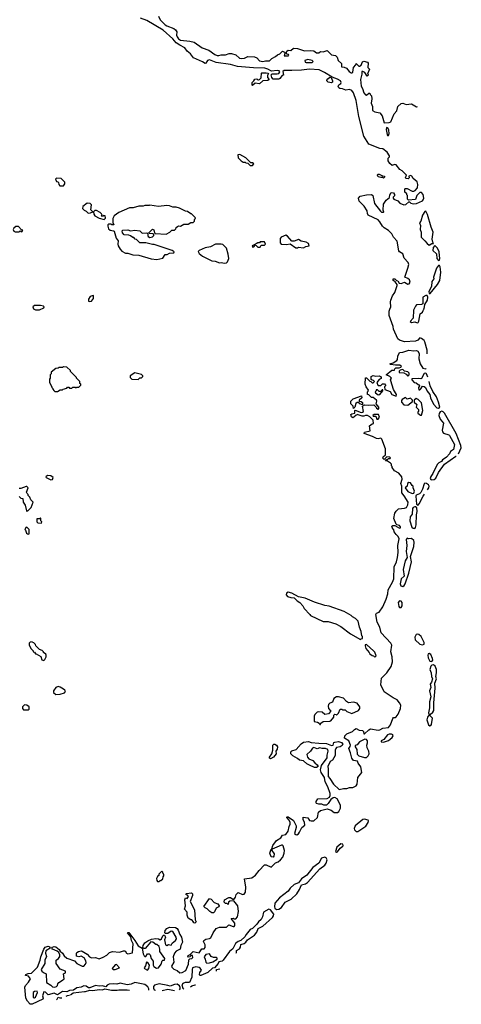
# Model space of a CAD drawing. Extents: x 2386423 to 2568864, y 578392 to 761999.
# Tile 74 of 256: x 2520360 to 2525564, y 588314 to 599906. Entities that reach past the tile are written whole.
import ezdxf

# ---------------------------------------------------------------- set-up
doc = ezdxf.new("R2010")
doc.units = 0

msp = doc.modelspace()

# ---------------------------------------------------------------- linework, layer by layer
at = {"layer": '0CON05XD'}
for points in [[(2525160, 595971), (2525160, 595976), (2525160, 596015), (2525134, 596114), (2525125, 596131), (2525094, 596154), (2525075, 596159), (2525051, 596135), (2525025, 596123), (2524895, 596115), (2524835, 596133), (2524815, 596148), (2524764, 596264), (2524761, 596295), (2524715, 596423), (2524714, 596475), (2524722, 596498), (2524733, 596525), (2524729, 596585), (2524734, 596605), (2524753, 596655), (2524781, 596695), (2524807, 596777), (2524807, 596787), (2524785, 596820), (2524762, 596835), (2524760, 596855), (2524780, 596855), (2524800, 596835), (2524815, 596830), (2524833, 596803), (2524855, 596802), (2524895, 596818), (2524935, 596792), (2524950, 596795), (2524962, 596815), (2524952, 596845), (2524935, 596860), (2524900, 596875), (2524935, 596980), (2524944, 597025), (2524936, 597046), (2524889, 597099), (2524875, 597148), (2524835, 597173), (2524827, 597185), (2524807, 597297), (2524765, 597345), (2524746, 597386), (2524705, 597426), (2524655, 597457), (2524637, 597475), (2524605, 597528), (2524585, 597548), (2524468, 597605), (2524457, 597625), (2524453, 597655), (2524421, 597711), (2524359, 597769), (2524352, 597805), (2524373, 597827), (2524445, 597843), (2524505, 597847), (2524522, 597835), (2524542, 597742), (2524611, 597651), (2524625, 597640), (2524645, 597640), (2524650, 597645), (2524642, 597665), (2524648, 597735), (2524677, 597783), (2524718, 597812), (2524720, 597845), (2524738, 597872), (2524765, 597868), (2524777, 597847), (2524777, 597833), (2524760, 597815), (2524760, 597805), (2524770, 597795), (2524815, 597772), (2524840, 597745), (2524885, 597727), (2524911, 597729), (2524945, 597760), (2524955, 597760), (2524970, 597745), (2524995, 597737), (2525036, 597744), (2525106, 597774), (2525116, 597784), (2525121, 597805), (2525115, 597850), (2525095, 597870), (2525077, 597873), (2525038, 597835), (2525025, 597790), (2524942, 597782), (2524930, 597795), (2524930, 597835), (2524920, 597845), (2524920, 597855), (2524900, 597875), (2524900, 597915), (2524905, 597920), (2524925, 597918), (2524985, 597888), (2525005, 597888), (2525020, 597895), (2525048, 597925), (2525052, 597965), (2525045, 597996), (2524998, 598038), (2524979, 598065), (2524965, 598071), (2524947, 598065), (2524950, 598045), (2524938, 598032), (2524910, 598035), (2524908, 598045), (2524917, 598075), (2524865, 598126), (2524841, 598141), (2524795, 598196), (2524777, 598203), (2524748, 598188), (2524720, 598215), (2524702, 598245), (2524703, 598277), (2524718, 598292), (2524718, 598305), (2524690, 598345), (2524639, 598385), (2524605, 598391), (2524475, 598439), (2524415, 598535), (2524357, 598767), (2524325, 598954), (2524295, 599045), (2524275, 599074), (2524245, 599085), (2524205, 599076), (2524165, 599091), (2524132, 599095), (2524121, 599105), (2524114, 599125), (2524120, 599140), (2524146, 599154), (2524149, 599165), (2524142, 599185), (2524105, 599208), (2524041, 599231), (2523952, 599285), (2523888, 599315), (2523775, 599323), (2523679, 599311), (2523565, 599310), (2523475, 599310), (2523461, 599295), (2523470, 599255), (2523452, 599248), (2523425, 599212), (2523413, 599207), (2523348, 599208), (2523330, 599225), (2523322, 599258), (2523335, 599270), (2523395, 599267), (2523415, 599272), (2523426, 599294), (2523416, 599305), (2523395, 599308), (2523329, 599299), (2523284, 599325), (2523247, 599337), (2523115, 599340), (2522927, 599357), (2522845, 599378), (2522675, 599403), (2522595, 599432), (2522574, 599426), (2522555, 599396), (2522545, 599391), (2522515, 599411), (2522407, 599457), (2522372, 599505), (2522335, 599535), (2522305, 599573), (2522247, 599607), (2522202, 599632), (2522165, 599682), (2522052, 599782), (2521858, 599898), (2521785, 599926)], [(2521997, 599947), (2522015, 599903), (2522075, 599846), (2522095, 599832), (2522175, 599801), (2522197, 599787), (2522211, 599765), (2522208, 599725), (2522214, 599705), (2522232, 599682), (2522255, 599666), (2522365, 599654), (2522415, 599642), (2522512, 599575), (2522587, 599547), (2522659, 599495), (2522685, 599483), (2522705, 599483), (2522735, 599494), (2522785, 599494), (2522829, 599509), (2522855, 599510), (2522905, 599493), (2522952, 599455), (2522975, 599448), (2523010, 599455), (2523047, 599473), (2523128, 599468), (2523155, 599458), (2523185, 599420), (2523225, 599413), (2523255, 599422), (2523305, 599420), (2523331, 599449), (2523376, 599474), (2523397, 599493), (2523426, 599504), (2523455, 599534), (2523480, 599525), (2523483, 599507), (2523475, 599480), (2523525, 599480), (2523530, 599485), (2523528, 599498), (2523512, 599502), (2523500, 599515), (2523508, 599535), (2523525, 599548), (2523555, 599542), (2523588, 599572), (2523635, 599568), (2523715, 599540), (2523785, 599543), (2523825, 599538), (2523857, 599517), (2523885, 599518), (2523905, 599530), (2523935, 599527), (2523985, 599542), (2524035, 599492), (2524080, 599485), (2524102, 599465), (2524112, 599425), (2524152, 599392), (2524152, 599352), (2524185, 599348), (2524210, 599335), (2524244, 599295), (2524265, 599281), (2524275, 599280), (2524285, 599288), (2524292, 599345), (2524320, 599375), (2524325, 599390), (2524355, 599360), (2524365, 599358), (2524385, 599370), (2524399, 599411), (2524415, 599418), (2524460, 599405), (2524468, 599395), (2524462, 599345), (2524482, 599325), (2524462, 599275), (2524460, 599265), (2524465, 599260), (2524467, 599253), (2524455, 599240), (2524426, 599286), (2524405, 599298), (2524390, 599295), (2524392, 599265), (2524376, 599204), (2524382, 599125), (2524400, 599095), (2524416, 599045), (2524435, 599022), (2524445, 599018), (2524475, 599040), (2524485, 599040), (2524490, 599025), (2524505, 599010), (2524510, 598975), (2524500, 598925), (2524518, 598885), (2524518, 598838), (2524545, 598822), (2524605, 598810), (2524632, 598775), (2524655, 598690), (2524715, 598694), (2524733, 598705), (2524772, 598798), (2524805, 598835), (2524817, 598883), (2524855, 598921), (2524875, 598922), (2524915, 598907), (2524975, 598915), (2525035, 598882), (2525047, 598884)], [(2523735, 599401), (2523805, 599403), (2523817, 599415), (2523806, 599426), (2523755, 599438), (2523718, 599425), (2523723, 599405), (2523735, 599401)], [(2523105, 599130), (2523100, 599135), (2523100, 599165), (2523120, 599185), (2523132, 599208), (2523155, 599210), (2523165, 599200), (2523175, 599200), (2523187, 599203), (2523205, 599220), (2523210, 599275), (2523215, 599280), (2523265, 599282), (2523282, 599275), (2523290, 599265), (2523280, 599255), (2523280, 599225), (2523298, 599202), (2523285, 599192), (2523225, 599188), (2523185, 599153), (2523135, 599160), (2523105, 599130)], [(2524035, 599163), (2523995, 599170), (2523980, 599185), (2523980, 599195), (2523991, 599209), (2524015, 599228), (2524030, 599225), (2524046, 599186), (2524045, 599170), (2524035, 599163)], [(2524705, 598542), (2524714, 598566), (2524710, 598605), (2524700, 598625), (2524682, 598638), (2524680, 598615), (2524690, 598555), (2524695, 598542), (2524705, 598542)], [(2523105, 598190), (2523118, 598208), (2523105, 598220), (2523082, 598222), (2523025, 598278), (2522955, 598318), (2522930, 598315), (2522935, 598280), (2522970, 598245), (2522995, 598230), (2523015, 598230), (2523025, 598220), (2523048, 598218), (2523075, 598190), (2523105, 598190)], [(2520875, 597950), (2520890, 597975), (2520890, 597995), (2520848, 598038), (2520795, 598040), (2520782, 598028), (2520792, 598002), (2520808, 597998), (2520818, 597988), (2520820, 597965), (2520832, 597952), (2520875, 597950)], [(2524645, 598042), (2524635, 598050), (2524615, 598048), (2524585, 598058), (2524578, 598075), (2524582, 598088), (2524595, 598088), (2524635, 598068), (2524660, 598065), (2524658, 598052), (2524645, 598042)], [(2521165, 597630), (2521195, 597632), (2521220, 597645), (2521198, 597668), (2521207, 597727), (2521192, 597742), (2521155, 597748), (2521104, 597706), (2521100, 597685), (2521120, 597665), (2521145, 597652), (2521165, 597630)], [(2521975, 597082), (2522045, 597100), (2522075, 597140), (2522097, 597143), (2522125, 597158), (2522177, 597163), (2522180, 597175), (2522155, 597190), (2521945, 597258), (2521925, 597258), (2521845, 597280), (2521775, 597280), (2521735, 597320), (2521722, 597322), (2521705, 597340), (2521692, 597342), (2521665, 597360), (2521645, 597368), (2521592, 597372), (2521572, 597395), (2521568, 597422), (2521575, 597430), (2521635, 597432), (2521665, 597420), (2521715, 597430), (2521775, 597419), (2521805, 597393), (2521860, 597395), (2521870, 597385), (2521868, 597365), (2521872, 597355), (2521895, 597342), (2521925, 597348), (2521942, 597365), (2521940, 597380), (2521927, 597387), (2521885, 597390), (2521880, 597395), (2521925, 597442), (2521941, 597431), (2521948, 597398), (2521958, 597388), (2522085, 597380), (2522130, 597405), (2522152, 597428), (2522185, 597430), (2522200, 597445), (2522202, 597458), (2522218, 597472), (2522235, 597478), (2522256, 597474), (2522295, 597500), (2522345, 597500), (2522375, 597520), (2522405, 597520), (2522420, 597535), (2522420, 597555), (2522428, 597562), (2522430, 597575), (2522385, 597620), (2522375, 597620), (2522337, 597647), (2522313, 597653), (2522245, 597688), (2522205, 597700), (2522165, 597700), (2522126, 597716), (2522095, 597720), (2521995, 597708), (2521895, 597722), (2521885, 597718), (2521835, 597718), (2521815, 597710), (2521765, 597712), (2521698, 597692), (2521655, 597692), (2521530, 597635), (2521475, 597598), (2521456, 597565), (2521458, 597518), (2521468, 597492), (2521445, 597490), (2521435, 597500), (2521405, 597500), (2521398, 597492), (2521398, 597475), (2521408, 597445), (2521425, 597430), (2521465, 597422), (2521472, 597415), (2521498, 597335), (2521522, 597302), (2521518, 597265), (2521522, 597245), (2521542, 597205), (2521565, 597182), (2521605, 597158), (2521635, 597158), (2521695, 597138), (2521765, 597132), (2521911, 597091), (2521975, 597082)], [(2521355, 597552), (2521372, 597568), (2521368, 597598), (2521345, 597600), (2521335, 597590), (2521322, 597592), (2521330, 597605), (2521325, 597620), (2521310, 597635), (2521265, 597658), (2521245, 597658), (2521230, 597645), (2521232, 597615), (2521245, 597598), (2521295, 597570), (2521355, 597552)], [(2525185, 597252), (2525215, 597272), (2525237, 597273), (2525228, 597288), (2525221, 597321), (2525232, 597405), (2525208, 597465), (2525165, 597614), (2525145, 597653), (2525133, 597647), (2525107, 597605), (2525087, 597535), (2525072, 597515), (2525082, 597485), (2525078, 597435), (2525090, 597405), (2525090, 597345), (2525135, 597303), (2525160, 597270), (2525185, 597252)], [(2520385, 597410), (2520398, 597428), (2520382, 597432), (2520345, 597470), (2520315, 597470), (2520290, 597450), (2520284, 597436), (2520292, 597415), (2520305, 597410), (2520355, 597410), (2520365, 597420), (2520372, 597412), (2520385, 597410)], [(2523635, 597220), (2523645, 597230), (2523705, 597222), (2523733, 597237), (2523770, 597245), (2523765, 597270), (2523735, 597288), (2523678, 597298), (2523645, 597318), (2523595, 597298), (2523568, 597298), (2523516, 597356), (2523495, 597368), (2523440, 597345), (2523428, 597332), (2523428, 597278), (2523443, 597263), (2523505, 597258), (2523548, 597268), (2523615, 597222), (2523635, 597220)], [(2522775, 597038), (2522795, 597042), (2522810, 597055), (2522823, 597095), (2522816, 597146), (2522797, 597217), (2522755, 597258), (2522735, 597262), (2522668, 597262), (2522607, 597233), (2522545, 597222), (2522475, 597190), (2522463, 597177), (2522474, 597154), (2522515, 597123), (2522625, 597067), (2522665, 597063), (2522715, 597044), (2522735, 597047), (2522775, 597038)], [(2523195, 597230), (2523205, 597250), (2523245, 597252), (2523258, 597262), (2523245, 597290), (2523195, 597290), (2523185, 597280), (2523165, 597280), (2523155, 597270), (2523145, 597270), (2523138, 597262), (2523100, 597245), (2523105, 597230), (2523118, 597232), (2523135, 597250), (2523148, 597248), (2523165, 597230), (2523195, 597230)], [(2525295, 597073), (2525305, 597077), (2525310, 597090), (2525304, 597175), (2525285, 597218), (2525253, 597247), (2525232, 597225), (2525228, 597188), (2525271, 597151), (2525276, 597095), (2525295, 597073)], [(2525195, 596681), (2525285, 596790), (2525310, 596835), (2525323, 596933), (2525316, 596995), (2525305, 597012), (2525295, 597012), (2525270, 596980), (2525237, 596875), (2525240, 596855), (2525216, 596824), (2525212, 596765), (2525181, 596705), (2525184, 596684), (2525195, 596681)], [(2521185, 596588), (2521205, 596592), (2521228, 596625), (2521230, 596655), (2521225, 596660), (2521192, 596648), (2521170, 596615), (2521172, 596592), (2521185, 596588)], [(2525045, 596338), (2525055, 596343), (2525065, 596358), (2525078, 596442), (2525105, 596464), (2525115, 596481), (2525115, 596483), (2525118, 596490), (2525121, 596496), (2525123, 596501), (2525126, 596508), (2525132, 596525), (2525133, 596555), (2525167, 596605), (2525171, 596641), (2525160, 596660), (2525145, 596661), (2525112, 596638), (2525109, 596561), (2525095, 596552), (2525035, 596548), (2525023, 596535), (2525000, 596485), (2524996, 596394), (2524963, 596353), (2524975, 596340), (2525015, 596348), (2525045, 596338)], [(2520595, 596490), (2520645, 596512), (2520650, 596525), (2520642, 596532), (2520605, 596540), (2520535, 596542), (2520513, 596527), (2520523, 596503), (2520545, 596490), (2520595, 596490)], [(2521870, 589060), (2521915, 589083), (2521965, 589088), (2521994, 589084), (2522015, 589072), (2522030, 589085), (2522045, 589120), (2522055, 589130), (2522065, 589130), (2522080, 589105), (2522068, 589075), (2522078, 589015), (2522095, 589008), (2522115, 589020), (2522145, 589010), (2522158, 589035), (2522196, 589065), (2522206, 589085), (2522203, 589105), (2522165, 589170), (2522145, 589174), (2522105, 589148), (2522078, 589148), (2522070, 589155), (2522074, 589185), (2522095, 589208), (2522125, 589221), (2522195, 589218), (2522216, 589206), (2522229, 589189), (2522248, 589135), (2522268, 589105), (2522280, 589045), (2522260, 589005), (2522250, 588965), (2522205, 588941), (2522184, 588915), (2522169, 588875), (2522175, 588810), (2522150, 588765), (2522152, 588752), (2522175, 588727), (2522215, 588713), (2522246, 588686), (2522275, 588690), (2522316, 588714), (2522350, 588785), (2522352, 588838), (2522365, 588850), (2522388, 588852), (2522400, 588865), (2522397, 588887), (2522375, 588890), (2522368, 588872), (2522345, 588870), (2522340, 588875), (2522345, 588890), (2522368, 588902), (2522405, 588936), (2522475, 588922), (2522505, 588967), (2522532, 588968), (2522546, 588984), (2522547, 589015), (2522524, 589054), (2522530, 589065), (2522555, 589083), (2522595, 589087), (2522612, 589098), (2522639, 589155), (2522675, 589207), (2522715, 589223), (2522795, 589223), (2522825, 589250), (2522875, 589230), (2522888, 589232), (2522897, 589243), (2522895, 589270), (2522850, 589325), (2522875, 589330), (2522885, 589320), (2522905, 589322), (2522927, 589345), (2522937, 589405), (2522930, 589475), (2522882, 589532), (2522835, 589530), (2522820, 589515), (2522815, 589490), (2522805, 589500), (2522785, 589502), (2522768, 589518), (2522772, 589545), (2522825, 589572), (2522845, 589572), (2522872, 589552), (2522885, 589550), (2522902, 589575), (2522910, 589605), (2522935, 589629), (2522985, 589608), (2523005, 589612), (2523020, 589635), (2523026, 589695), (2523008, 589792), (2523097, 589803), (2523137, 589833), (2523180, 589890), (2523245, 589957), (2523265, 589956), (2523325, 589927), (2523375, 589978), (2523407, 589993), (2523435, 590016), (2523461, 590045), (2523476, 590095), (2523480, 590125), (2523465, 590180), (2523455, 590189), (2523445, 590189), (2523335, 590140), (2523330, 590145), (2523344, 590185), (2523385, 590243), (2523436, 590274), (2523456, 590304), (2523496, 590314), (2523525, 590354), (2523534, 590406), (2523546, 590435), (2523546, 590455), (2523534, 590484), (2523508, 590515), (2523510, 590525), (2523525, 590522), (2523587, 590477), (2523616, 590414), (2523617, 590395), (2523598, 590325), (2523612, 590312), (2523625, 590311), (2523645, 590323), (2523658, 590342), (2523684, 590396), (2523720, 590425), (2523717, 590457), (2523700, 590485), (2523702, 590518), (2523755, 590508), (2523775, 590480), (2523793, 590473), (2523825, 590476), (2523871, 590515), (2523880, 590575), (2523904, 590596), (2523985, 590614), (2524030, 590600), (2524065, 590574), (2524106, 590574), (2524122, 590585), (2524142, 590625), (2524142, 590658), (2524101, 590735), (2524075, 590749), (2524055, 590744), (2524028, 590725), (2523995, 590678), (2523975, 590660), (2523945, 590660), (2523922, 590672), (2523885, 590672), (2523858, 590678), (2523853, 590685), (2523855, 590700), (2523875, 590733), (2523985, 590738), (2524009, 590751), (2524018, 590772), (2524018, 590795), (2523991, 590875), (2523960, 590935), (2523952, 590985), (2523912, 591045), (2523906, 591074), (2523917, 591125), (2523983, 591215), (2523982, 591248), (2523996, 591296), (2523992, 591315), (2523965, 591326), (2523925, 591324), (2523895, 591332), (2523865, 591320), (2523825, 591338), (2523811, 591329), (2523786, 591294), (2523743, 591257), (2523750, 591225), (2523767, 591205), (2523815, 591185), (2523837, 591157), (2523867, 591135), (2523878, 591115), (2523857, 591103), (2523835, 591103), (2523775, 591129), (2523744, 591144), (2523705, 591182), (2523658, 591188), (2523635, 591208), (2523579, 591239), (2523556, 591265), (2523554, 591285), (2523565, 591298), (2523616, 591314), (2523675, 591379), (2523705, 591399), (2523765, 591410), (2523795, 591397), (2523885, 591387), (2523975, 591386), (2524035, 591363), (2524053, 591367), (2524063, 591397), (2524075, 591402), (2524115, 591410), (2524152, 591395), (2524167, 591375), (2524160, 591360), (2524135, 591346), (2524095, 591338), (2524084, 591326), (2524076, 591305), (2524076, 591245), (2524045, 591190), (2524017, 591173), (2523991, 591115), (2523996, 591085), (2523994, 590995), (2524014, 590974), (2524056, 590905), (2524125, 590842), (2524175, 590856), (2524215, 590854), (2524245, 590866), (2524285, 590868), (2524326, 590885), (2524336, 590905), (2524346, 590985), (2524391, 591045), (2524380, 591110), (2524348, 591155), (2524340, 591175), (2524294, 591184), (2524272, 591212), (2524258, 591275), (2524237, 591325), (2524255, 591350), (2524258, 591365), (2524237, 591415), (2524189, 591449), (2524191, 591475), (2524215, 591499), (2524282, 591525), (2524305, 591550), (2524325, 591560), (2524361, 591541), (2524398, 591538), (2524410, 591525), (2524415, 591500), (2524425, 591500), (2524473, 591547), (2524495, 591558), (2524585, 591542), (2524605, 591546), (2524638, 591565), (2524705, 591574), (2524730, 591605), (2524755, 591680), (2524765, 591690), (2524785, 591690), (2524795, 591698), (2524820, 591730), (2524849, 591795), (2524851, 591835), (2524837, 591865), (2524809, 591899), (2524761, 591921), (2524655, 591994), (2524615, 592075), (2524625, 592155), (2524687, 592215), (2524738, 592292), (2524752, 592345), (2524751, 592405), (2524735, 592465), (2524745, 592544), (2524735, 592565), (2524619, 592689), (2524602, 592755), (2524573, 592815), (2524558, 592905), (2524565, 592918), (2524595, 592932), (2524638, 592992), (2524680, 593085), (2524697, 593145), (2524703, 593195), (2524752, 593285), (2524768, 593325), (2524772, 593465), (2524799, 593525), (2524812, 593575), (2524819, 593635), (2524817, 593715), (2524830, 593795), (2524821, 593821), (2524795, 593847), (2524771, 593875), (2524768, 593905), (2524755, 593910), (2524747, 593945), (2524755, 593953), (2524782, 593952), (2524835, 593918), (2524847, 593925), (2524848, 593935), (2524835, 593952), (2524805, 593958), (2524796, 593966), (2524770, 594035), (2524779, 594095), (2524795, 594121), (2524825, 594148), (2524895, 594154), (2524917, 594163), (2524934, 594195), (2524939, 594225), (2524892, 594302), (2524864, 594335), (2524863, 594415), (2524852, 594445), (2524868, 594495), (2524862, 594525), (2524828, 594568), (2524776, 594595), (2524750, 594635), (2524750, 594645), (2524740, 594655), (2524740, 594675), (2524730, 594685), (2524695, 594710), (2524672, 594712), (2524682, 594728), (2524695, 594730), (2524705, 594740), (2524725, 594740), (2524728, 594748), (2524717, 594757), (2524685, 594760), (2524655, 594730), (2524640, 594745), (2524642, 594758), (2524670, 594785), (2524669, 594855), (2524627, 594967), (2524615, 594980), (2524585, 594970), (2524565, 594974), (2524519, 594999), (2524420, 595035), (2524425, 595050), (2524490, 595065), (2524483, 595125), (2524515, 595150), (2524528, 595152), (2524525, 595190), (2524485, 595230), (2524460, 595245), (2524435, 595248), (2524415, 595237), (2524395, 595237), (2524335, 595260), (2524328, 595252), (2524312, 595248), (2524310, 595235), (2524285, 595218), (2524269, 595229), (2524263, 595257), (2524273, 595267), (2524308, 595272), (2524310, 595305), (2524315, 595310), (2524385, 595280), (2524400, 595285), (2524410, 595295), (2524400, 595355), (2524428, 595372), (2524465, 595368), (2524532, 595372), (2524560, 595345), (2524564, 595334), (2524585, 595320), (2524590, 595325), (2524590, 595345), (2524560, 595385), (2524570, 595415), (2524566, 595426), (2524525, 595460), (2524505, 595460), (2524475, 595490), (2524460, 595495), (2524460, 595525), (2524468, 595532), (2524470, 595545), (2524444, 595584), (2524432, 595615), (2524435, 595688), (2524445, 595688), (2524485, 595650), (2524498, 595648), (2524515, 595630), (2524525, 595630), (2524540, 595645), (2524528, 595658), (2524512, 595662), (2524502, 595672), (2524500, 595705), (2524525, 595717), (2524555, 595708), (2524595, 595712), (2524610, 595705), (2524620, 595695), (2524618, 595682), (2524595, 595670), (2524570, 595635), (2524580, 595605), (2524585, 595600), (2524615, 595600), (2524635, 595620), (2524658, 595618), (2524670, 595605), (2524670, 595595), (2524660, 595585), (2524662, 595552), (2524725, 595530), (2524744, 595494), (2524798, 595472), (2524802, 595495), (2524763, 595553), (2524733, 595653), (2524730, 595665), (2524740, 595685), (2524720, 595705), (2524680, 595725), (2524745, 595780), (2524775, 595780), (2524780, 595795), (2524794, 595806), (2524833, 595807), (2524853, 595817), (2524860, 595825), (2524839, 595839), (2524790, 595840), (2524730, 595845), (2524722, 595855), (2524762, 595868), (2524804, 595895), (2524811, 595905), (2524814, 595945), (2524835, 595987), (2524875, 595992), (2524945, 596017), (2525005, 596009), (2525035, 596011), (2525050, 596005), (2525066, 595976), (2525062, 595915), (2525080, 595855), (2525112, 595802), (2525145, 595797), (2525151, 595801)], [(2520805, 595530), (2520835, 595550), (2520865, 595550), (2520872, 595558), (2520915, 595570), (2520925, 595580), (2520938, 595578), (2520945, 595570), (2520975, 595570), (2520985, 595580), (2521015, 595580), (2521025, 595572), (2521035, 595580), (2521055, 595580), (2521080, 595605), (2521080, 595615), (2521070, 595625), (2521070, 595645), (2521030, 595685), (2521030, 595695), (2520960, 595765), (2520960, 595775), (2520917, 595817), (2520875, 595820), (2520865, 595810), (2520825, 595810), (2520815, 595802), (2520785, 595800), (2520730, 595755), (2520730, 595735), (2520720, 595725), (2520720, 595685), (2520712, 595675), (2520713, 595633), (2520740, 595585), (2520740, 595575), (2520750, 595565), (2520750, 595555), (2520762, 595542), (2520775, 595530), (2520805, 595530)], [(2521755, 595670), (2521775, 595690), (2521795, 595690), (2521810, 595705), (2521810, 595715), (2521795, 595730), (2521715, 595748), (2521660, 595715), (2521662, 595692), (2521683, 595673), (2521755, 595670)], [(2524935, 595710), (2524948, 595725), (2524948, 595745), (2524935, 595762), (2524895, 595770), (2524875, 595788), (2524845, 595780), (2524832, 595768), (2524832, 595752), (2524885, 595750), (2524913, 595733), (2524935, 595710)], [(2525169, 595697), (2525155, 595737), (2525145, 595744), (2525125, 595740), (2525095, 595683), (2525085, 595677), (2525055, 595683), (2524982, 595678), (2524980, 595665), (2525010, 595635), (2525032, 595632), (2525055, 595610), (2525068, 595608), (2525070, 595595), (2525060, 595575), (2525065, 595550), (2525075, 595550), (2525085, 595560), (2525107, 595593), (2525125, 595589), (2525142, 595575), (2525162, 595532), (2525193, 595495), (2525199, 595455), (2525235, 595380), (2525275, 595336), (2525295, 595331), (2525310, 595345), (2525297, 595405), (2525271, 595465), (2525229, 595529), (2525198, 595595), (2525185, 595648)], [(2524585, 595488), (2524605, 595492), (2524640, 595535), (2524638, 595548), (2524632, 595548), (2524615, 595530), (2524595, 595530), (2524575, 595550), (2524562, 595548), (2524560, 595535), (2524550, 595525), (2524552, 595512), (2524585, 595488)], [(2524295, 595330), (2524290, 595355), (2524262, 595385), (2524263, 595417), (2524288, 595442), (2524388, 595478), (2524390, 595455), (2524360, 595425), (2524360, 595415), (2524385, 595410), (2524398, 595398), (2524398, 595372), (2524370, 595385), (2524355, 595400), (2524335, 595400), (2524322, 595388), (2524310, 595345), (2524295, 595330)], [(2524935, 595368), (2524988, 595412), (2524990, 595425), (2524965, 595450), (2524925, 595440), (2524905, 595460), (2524868, 595435), (2524858, 595422), (2524858, 595405), (2524885, 595372), (2524935, 595368)], [(2525095, 595250), (2525112, 595305), (2525096, 595396), (2525056, 595436), (2525033, 595447), (2525010, 595425), (2525008, 595415), (2525010, 595405), (2525040, 595375), (2525030, 595345), (2525060, 595315), (2525060, 595295), (2525052, 595288), (2525050, 595275), (2525082, 595252), (2525095, 595250)], [(2524585, 595202), (2524600, 595225), (2524588, 595258), (2524535, 595260), (2524520, 595245), (2524525, 595240), (2524558, 595238), (2524570, 595205), (2524585, 595202)], [(2525530, 594795), (2525564, 594865), (2525560, 594895), (2525505, 595035), (2525365, 595275), (2525351, 595291), (2525335, 595296), (2525315, 595289), (2525301, 595269), (2525299, 595245), (2525314, 595205), (2525354, 595155), (2525339, 595075), (2525342, 595055), (2525355, 595040), (2525415, 595019), (2525425, 595009), (2525482, 594905), (2525471, 594845), (2525438, 594822), (2525425, 594794), (2525391, 594755), (2525374, 594745), (2525344, 594725), (2525332, 594705), (2525300, 594690), (2525280, 594670), (2525229, 594565), (2525203, 594527), (2525198, 594505), (2525203, 594493), (2525218, 594488), (2525245, 594493), (2525262, 594508), (2525296, 594575), (2525365, 594674), (2525498, 594766), (2525503, 594769)], [(2520728, 594488), (2520745, 594492), (2520753, 594515), (2520727, 594535), (2520688, 594538), (2520668, 594525), (2520670, 594515), (2520728, 594488)], [(2524985, 594328), (2525005, 594332), (2525013, 594355), (2524997, 594395), (2524998, 594415), (2524984, 594424), (2524965, 594452), (2524945, 594456), (2524930, 594445), (2524927, 594413), (2524903, 594393), (2524933, 594353), (2524985, 594328)], [(2525165, 594371), (2525182, 594395), (2525184, 594414), (2525179, 594429), (2525155, 594447), (2525135, 594448), (2525125, 594440), (2525105, 594379), (2525085, 594340), (2525072, 594325), (2525033, 594307), (2525026, 594295), (2525034, 594204), (2525055, 594192), (2525068, 594205), (2525113, 594297), (2525129, 594319)], [(2520445, 594120), (2520455, 594122), (2520497, 594165), (2520518, 594225), (2520492, 594255), (2520480, 594285), (2520460, 594305), (2520460, 594315), (2520448, 594328), (2520442, 594345), (2520458, 594395), (2520445, 594410), (2520435, 594412), (2520375, 594388), (2520355, 594388)], [(2520352, 594292), (2520373, 594273), (2520398, 594268), (2520400, 594225), (2520425, 594190), (2520440, 594125), (2520445, 594120)], [(2525015, 593916), (2525025, 593927), (2525031, 593959), (2525035, 594075), (2525045, 594115), (2525038, 594158), (2525025, 594171), (2525015, 594172), (2524996, 594164), (2524990, 594150), (2524986, 594084), (2524963, 594055), (2524956, 594005), (2524982, 593932), (2524995, 593919), (2525015, 593916)], [(2520615, 593980), (2520620, 593995), (2520610, 594005), (2520610, 594035), (2520605, 594040), (2520595, 594030), (2520562, 594028), (2520560, 593995), (2520572, 593982), (2520615, 593980)], [(2520465, 593850), (2520470, 593855), (2520470, 593905), (2520448, 593928), (2520435, 593930), (2520420, 593905), (2520428, 593898), (2520442, 593862), (2520452, 593852), (2520465, 593850)], [(2524875, 593234), (2524892, 593245), (2524903, 593265), (2524945, 593389), (2524975, 593525), (2524965, 593585), (2525003, 593705), (2525010, 593755), (2525004, 593774), (2524978, 593798), (2524945, 593795), (2524925, 593801), (2524914, 593786), (2524922, 593715), (2524914, 593646), (2524924, 593575), (2524902, 593535), (2524880, 593435), (2524889, 593355), (2524855, 593324), (2524845, 593265), (2524852, 593242), (2524875, 593234)], [(2524375, 592610), (2524382, 592618), (2524398, 592622), (2524400, 592645), (2524392, 592652), (2524382, 592705), (2524363, 592753), (2524348, 592825), (2524316, 592856), (2524280, 592875), (2524265, 592890), (2524185, 592937), (2524005, 593000), (2523955, 593008), (2523835, 593047), (2523725, 593094), (2523645, 593112), (2523568, 593155), (2523525, 593166), (2523504, 593155), (2523501, 593135), (2523515, 593116), (2523555, 593102), (2523595, 593100), (2523628, 593065), (2523663, 593043), (2523698, 593005), (2523712, 592975), (2523780, 592905), (2523785, 592890), (2523935, 592822), (2523995, 592822), (2524085, 592792), (2524145, 592762), (2524260, 592675), (2524375, 592610)], [(2524855, 592984), (2524866, 593004), (2524866, 593046), (2524855, 593061), (2524835, 593063), (2524820, 593045), (2524827, 592997), (2524837, 592985), (2524855, 592984)], [(2525105, 592545), (2525125, 592555), (2525128, 592575), (2525090, 592645), (2525065, 592668), (2525045, 592673), (2525031, 592669), (2525016, 592635), (2525020, 592605), (2525075, 592555), (2525105, 592545)], [(2520645, 592360), (2520657, 592373), (2520670, 592405), (2520672, 592425), (2520668, 592435), (2520640, 592455), (2520640, 592465), (2520625, 592480), (2520595, 592490), (2520550, 592535), (2520545, 592550), (2520525, 592570), (2520512, 592572), (2520505, 592580), (2520482, 592578), (2520470, 592565), (2520473, 592543), (2520495, 592500), (2520520, 592475), (2520520, 592465), (2520535, 592460), (2520545, 592440), (2520555, 592440), (2520609, 592409), (2520620, 592370), (2520645, 592360)], [(2524545, 592400), (2524560, 592415), (2524545, 592460), (2524475, 592528), (2524465, 592530), (2524445, 592550), (2524432, 592548), (2524430, 592535), (2524440, 592505), (2524480, 592455), (2524485, 592440), (2524515, 592420), (2524528, 592418), (2524545, 592400)], [(2525215, 592351), (2525227, 592365), (2525225, 592385), (2525205, 592431), (2525185, 592444), (2525175, 592440), (2525169, 592425), (2525172, 592392), (2525194, 592355), (2525215, 592351)], [(2525185, 591727), (2525195, 591728), (2525228, 591752), (2525239, 591775), (2525239, 591865), (2525256, 592035), (2525252, 592095), (2525272, 592145), (2525265, 592175), (2525273, 592217), (2525272, 592255), (2525257, 592297), (2525235, 592311), (2525215, 592307), (2525204, 592296), (2525192, 592255), (2525210, 592215), (2525212, 592175), (2525224, 592145), (2525212, 592105), (2525198, 592082), (2525204, 592045), (2525189, 592005), (2525205, 591935), (2525189, 591875), (2525189, 591805), (2525177, 591747), (2525185, 591727)], [(2520785, 591961), (2520835, 591964), (2520889, 591981), (2520898, 591995), (2520891, 592011), (2520878, 592025), (2520835, 592049), (2520814, 592054), (2520787, 592045), (2520758, 592005), (2520760, 591985), (2520785, 591961)], [(2523905, 591610), (2523910, 591625), (2523935, 591642), (2524013, 591647), (2524025, 591653), (2524060, 591695), (2524063, 591717), (2524075, 591730), (2524088, 591728), (2524095, 591720), (2524118, 591742), (2524135, 591790), (2524155, 591790), (2524165, 591780), (2524195, 591780), (2524213, 591763), (2524275, 591738), (2524352, 591775), (2524368, 591795), (2524370, 591815), (2524335, 591860), (2524295, 591871), (2524235, 591863), (2524210, 591880), (2524175, 591919), (2524115, 591936), (2524095, 591934), (2524063, 591915), (2524045, 591872), (2524015, 591861), (2523997, 591845), (2523993, 591825), (2523998, 591798), (2524028, 591765), (2524000, 591735), (2523955, 591728), (2523925, 591752), (2523876, 591756), (2523865, 591752), (2523838, 591725), (2523830, 591705), (2523830, 591645), (2523870, 591635), (2523890, 591625), (2523895, 591610), (2523905, 591610)], [(2520465, 591782), (2520472, 591788), (2520470, 591815), (2520445, 591837), (2520415, 591840), (2520393, 591817), (2520392, 591795), (2520405, 591782), (2520465, 591782)], [(2525192, 591592), (2525205, 591595), (2525213, 591607), (2525223, 591683), (2525185, 591722), (2525165, 591695), (2525159, 591665), (2525178, 591605), (2525192, 591592)], [(2524425, 591218), (2524445, 591220), (2524465, 591238), (2524480, 591265), (2524473, 591295), (2524454, 591335), (2524450, 591365), (2524458, 591392), (2524457, 591415), (2524445, 591432), (2524427, 591437), (2524364, 591406), (2524335, 591368), (2524315, 591360), (2524312, 591345), (2524331, 591315), (2524338, 591258), (2524355, 591240), (2524425, 591218)], [(2524645, 591402), (2524705, 591420), (2524726, 591434), (2524750, 591455), (2524759, 591475), (2524755, 591488), (2524740, 591495), (2524715, 591496), (2524693, 591487), (2524650, 591430), (2524620, 591415), (2524620, 591405), (2524645, 591402)], [(2523315, 591204), (2523302, 591212), (2523302, 591225), (2523332, 591265), (2523342, 591308), (2523344, 591366), (2523354, 591376), (2523365, 591377), (2523387, 591365), (2523398, 591345), (2523393, 591317), (2523380, 591295), (2523382, 591265), (2523352, 591225), (2523315, 591204)], [(2524345, 590349), (2524437, 590413), (2524468, 590455), (2524471, 590475), (2524465, 590484), (2524425, 590493), (2524405, 590488), (2524315, 590415), (2524302, 590385), (2524307, 590367), (2524325, 590349), (2524345, 590349)], [(2524095, 590107), (2524105, 590111), (2524138, 590152), (2524166, 590175), (2524172, 590185), (2524169, 590199), (2524145, 590204), (2524097, 590165), (2524081, 590115), (2524095, 590107)], [(2523345, 590048), (2523325, 590052), (2523308, 590095), (2523325, 590140), (2523330, 590140), (2523330, 590125), (2523358, 590085), (2523355, 590060), (2523345, 590048)], [(2523385, 589430), (2523415, 589435), (2523445, 589452), (2523488, 589515), (2523557, 589553), (2523625, 589615), (2523659, 589665), (2523681, 589719), (2523727, 589733), (2523751, 589749), (2523895, 589909), (2523957, 589953), (2523973, 589975), (2523983, 590015), (2523970, 590040), (2523955, 590047), (2523917, 590033), (2523886, 589974), (2523815, 589926), (2523744, 589835), (2523680, 589790), (2523647, 589743), (2523595, 589725), (2523548, 589682), (2523524, 589645), (2523423, 589567), (2523395, 589535), (2523367, 589505), (2523362, 589462), (2523368, 589445), (2523385, 589430)], [(2522005, 589760), (2522015, 589770), (2522025, 589770), (2522045, 589790), (2522050, 589815), (2522060, 589825), (2522060, 589845), (2522052, 589852), (2522048, 589868), (2522035, 589880), (2522000, 589845), (2521998, 589832), (2521985, 589820), (2521972, 589795), (2521975, 589770), (2521985, 589760), (2522005, 589760)], [(2522425, 589270), (2522410, 589275), (2522407, 589287), (2522388, 589308), (2522375, 589310), (2522345, 589330), (2522334, 589364), (2522335, 589400), (2522303, 589433), (2522314, 589475), (2522304, 589546), (2522312, 589568), (2522335, 589560), (2522348, 589585), (2522338, 589598), (2522322, 589602), (2522320, 589615), (2522325, 589620), (2522385, 589627), (2522398, 589615), (2522398, 589595), (2522370, 589525), (2522418, 589425), (2522428, 589308), (2522438, 589285), (2522425, 589270)], [(2522645, 589390), (2522625, 589390), (2522600, 589405), (2522569, 589439), (2522545, 589450), (2522530, 589465), (2522595, 589560), (2522615, 589552), (2522651, 589511), (2522696, 589496), (2522710, 589475), (2522708, 589462), (2522674, 589446), (2522657, 589403), (2522645, 589390)], [(2522910, 588917), (2522914, 588925), (2522913, 588947), (2522951, 588969), (2522960, 588985), (2522965, 589017), (2523005, 589031), (2523024, 589046), (2523045, 589075), (2523125, 589129), (2523156, 589165), (2523172, 589208), (2523225, 589236), (2523338, 589335), (2523352, 589355), (2523353, 589375), (2523315, 589425), (2523295, 589434), (2523232, 589398), (2523220, 589345), (2523205, 589314), (2523174, 589286), (2523155, 589256), (2523105, 589207), (2523077, 589193), (2523027, 589135), (2523012, 589108), (2522965, 589067), (2522934, 589055), (2522901, 589029), (2522872, 588968), (2522833, 588937), (2522758, 588832), (2522747, 588823), (2522706, 588814), (2522699, 588795), (2522656, 588744), (2522631, 588739), (2522575, 588688), (2522494, 588654), (2522484, 588655), (2522478, 588665), (2522482, 588688), (2522502, 588715), (2522488, 588738), (2522475, 588747), (2522435, 588757), (2522397, 588743), (2522391, 588725), (2522388, 588635), (2522360, 588570), (2522311, 588569), (2522281, 588559), (2522271, 588545), (2522281, 588505), (2522293, 588496)], [(2521882, 588479), (2521882, 588495), (2521868, 588518), (2521835, 588547), (2521715, 588569), (2521675, 588552), (2521625, 588542), (2521545, 588563), (2521505, 588551), (2521465, 588556), (2521415, 588551), (2521390, 588539), (2521375, 588520), (2521335, 588531), (2521296, 588526), (2521255, 588537), (2521185, 588507), (2521169, 588509), (2521145, 588526), (2521115, 588532), (2521084, 588516), (2521035, 588510), (2520995, 588482), (2520945, 588476), (2520915, 588461), (2520866, 588464), (2520805, 588427), (2520765, 588444), (2520697, 588427), (2520665, 588458), (2520645, 588460), (2520628, 588415), (2520637, 588385), (2520631, 588375), (2520505, 588314), (2520485, 588316), (2520452, 588352), (2520434, 588385), (2520420, 588515), (2520429, 588535), (2520465, 588573), (2520488, 588615), (2520464, 588644), (2520430, 588655), (2520432, 588665), (2520460, 588675), (2520501, 588679), (2520569, 588751), (2520601, 588835), (2520608, 588875), (2520646, 588965), (2520662, 588985), (2520695, 588998), (2520713, 588993), (2520720, 588975), (2520668, 588942), (2520666, 588915), (2520674, 588876), (2520656, 588835), (2520657, 588793), (2520614, 588725), (2520621, 588705), (2520639, 588689), (2520672, 588672), (2520675, 588570), (2520728, 588538), (2520748, 588518), (2520775, 588517), (2520795, 588523), (2520806, 588535), (2520810, 588555), (2520820, 588570), (2520865, 588597), (2520883, 588615), (2520878, 588672), (2520898, 588685), (2520900, 588705), (2520837, 588727), (2520790, 588795), (2520790, 588835), (2520818, 588855), (2520832, 588878), (2520832, 588895), (2520822, 588925), (2520801, 588941), (2520748, 588965), (2520740, 588975), (2520748, 588985), (2520767, 588993), (2520785, 588992), (2520825, 588959), (2520838, 588938), (2520865, 588917), (2520884, 588884), (2520917, 588857), (2521006, 588826), (2521032, 588795), (2521095, 588764), (2521115, 588764), (2521136, 588785), (2521144, 588805), (2521140, 588825), (2521120, 588860), (2521085, 588882), (2521055, 588873), (2521031, 588881), (2521029, 588915), (2521034, 588926), (2521052, 588935), (2521084, 588944), (2521095, 588941), (2521155, 588905), (2521184, 588874), (2521205, 588862), (2521254, 588866), (2521295, 588851), (2521345, 588870), (2521387, 588893), (2521420, 588925), (2521455, 588936), (2521535, 588929), (2521585, 588942), (2521602, 588942), (2521618, 588915), (2521635, 588907), (2521688, 588922), (2521698, 589025), (2521679, 589065), (2521669, 589109), (2521632, 589155), (2521635, 589161), (2521645, 589160), (2521717, 589065), (2521755, 589001), (2521804, 588974), (2521815, 588908), (2521825, 588886), (2521835, 588876), (2521845, 588877), (2521865, 588910), (2521885, 588910), (2521897, 588897), (2521910, 588855), (2521932, 588822), (2521933, 588775), (2521939, 588759), (2521971, 588741), (2521995, 588742), (2522028, 588785), (2522038, 588825), (2522045, 588832), (2522068, 588832), (2522069, 588855), (2522010, 588935), (2522012, 588965), (2522002, 588995), (2521975, 589020), (2521965, 589020), (2521930, 589045), (2521905, 589050), (2521837, 588973), (2521823, 588973), (2521812, 588982), (2521814, 589005), (2521835, 589038), (2521870, 589060)], [(2522565, 588800), (2522595, 588802), (2522636, 588814), (2522688, 588845), (2522686, 588856), (2522675, 588867), (2522645, 588867), (2522617, 588877), (2522595, 588910), (2522555, 588900), (2522532, 588875), (2522547, 588847), (2522555, 588810), (2522565, 588800)], [(2521485, 588722), (2521538, 588742), (2521502, 588782), (2521485, 588780), (2521450, 588735), (2521463, 588723), (2521485, 588722)], [(2521865, 588718), (2521880, 588735), (2521890, 588775), (2521868, 588808), (2521855, 588810), (2521842, 588768), (2521826, 588745), (2521831, 588735), (2521865, 588718)], [(2522680, 588704), (2522680, 588725), (2522718, 588733)], [(2522242, 588485), (2522242, 588486), (2522252, 588495), (2522252, 588512), (2522242, 588532), (2522215, 588550), (2522183, 588547), (2522135, 588526), (2522107, 588537), (2522005, 588556), (2521949, 588541), (2521938, 588525), (2521938, 588505), (2521945, 588486), (2521960, 588479)], [(2522373, 588520), (2522374, 588521), (2522388, 588532), (2522427, 588543), (2522430, 588544)], [(2520535, 588390), (2520545, 588400), (2520568, 588455), (2520567, 588467), (2520534, 588466), (2520518, 588452), (2520520, 588395), (2520535, 588390)], [(2520906, 588409), (2520925, 588419), (2520941, 588422), (2520947, 588423)], [(2520959, 588427), (2520991, 588449), (2521123, 588463), (2521135, 588464), (2521137, 588464), (2521185, 588482), (2521215, 588477), (2521305, 588490), (2521335, 588486), (2521365, 588495), (2521442, 588482), (2521449, 588482), (2521468, 588482), (2521488, 588482), (2521507, 588482), (2521527, 588483), (2521546, 588483), (2521566, 588483), (2521585, 588483), (2521625, 588484), (2521653, 588482)], [(2522040, 588477), (2522105, 588492), (2522183, 588477)], [(2520795, 588368), (2520803, 588375), (2520815, 588400), (2520832, 588392), (2520855, 588390)]]:
    msp.add_lwpolyline(points, dxfattribs=at)

doc.saveas('drawing.dxf')
